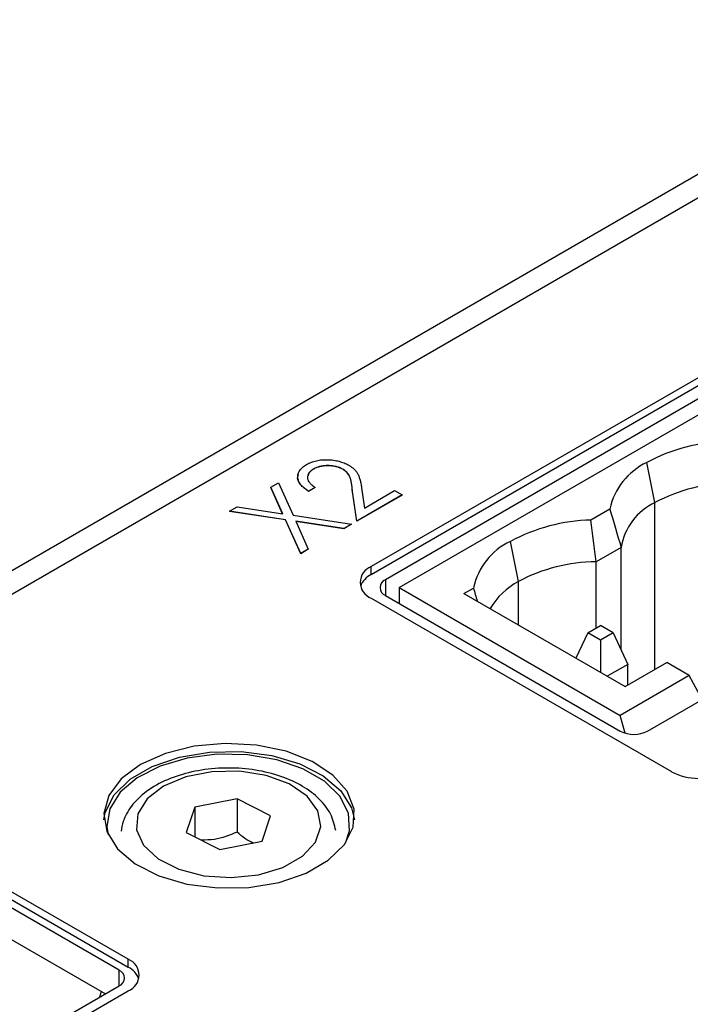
# Model space of a CAD drawing. Header units: millimetres. Extents: x 0 to 420, y 0 to 297.
# Tile 64 of 72: x 345.46 to 354.14, y 252.88 to 265.62. Entities that reach past the tile are written whole.
import ezdxf

# ---------------------------------------------------------------- set-up
doc = ezdxf.new("R2010")
doc.units = ezdxf.units.MM

msp = doc.modelspace()

# ---------------------------------------------------------------- linework, layer by layer
at = {"color": 7, "linetype": 'Continuous', "lineweight": 25}
for p, q in [((364.15, 269.339), (332.542, 251.092)), ((364.079, 268.992), (322.219, 244.826)), ((354.25, 260.991), (350.008, 258.542)), ((350.008, 258.44), (354.25, 260.889)), ((354.436, 260.823), (350.194, 258.373)), ((350.372, 258.27), (354.614, 260.72)), ((353.684, 259.371), (353.578, 259.889)), ((349.263, 259.805), (349.263, 259.803)), ((349.639, 259.803), (349.639, 259.801)), ((348.708, 259.568), (348.807, 259.625)), ((348.862, 259.226), (348.708, 259.568)), ((348.708, 259.568), (348.708, 259.566)), ((348.861, 259.226), (348.708, 259.566)), ((348.807, 259.625), (348.997, 259.206)), ((349.281, 259.566), (349.197, 259.518)), ((349.281, 259.564), (349.197, 259.516)), ((349.281, 259.566), (349.281, 259.564)), ((349.884, 259.562), (349.92, 259.298)), ((349.197, 259.518), (349.197, 259.516)), ((349.764, 259.544), (349.764, 259.542)), ((349.821, 259.13), (349.764, 259.544)), ((349.821, 259.128), (349.764, 259.542)), ((350.408, 259.469), (349.821, 259.13)), ((350.408, 259.467), (349.821, 259.128)), ((349.92, 259.298), (350.312, 259.525)), ((350.312, 259.525), (350.408, 259.469)), ((350.408, 259.469), (350.408, 259.467)), ((348.172, 259.258), (348.271, 259.315)), ((348.271, 259.315), (348.862, 259.226)), ((348.897, 259.149), (348.172, 259.258)), ((348.172, 259.258), (348.172, 259.256)), ((348.897, 259.147), (348.172, 259.256)), ((348.997, 259.206), (349.755, 259.092)), ((353.1, 259.286), (352.855, 259.145)), ((348.897, 259.149), (348.897, 259.147)), ((349.095, 258.711), (348.897, 259.149)), ((349.095, 258.709), (348.897, 259.147)), ((349.656, 259.035), (349.032, 259.128)), ((349.032, 259.128), (349.194, 258.768)), ((349.656, 259.033), (349.033, 259.126)), ((349.755, 259.092), (349.656, 259.035)), ((349.755, 259.09), (349.656, 259.033)), ((349.755, 259.092), (349.755, 259.09)), ((349.821, 259.13), (349.821, 259.128)), ((349.656, 259.035), (349.656, 259.033)), ((351.917, 258.35), (351.811, 258.868)), ((353.246, 258.791), (352.921, 258.603)), ((353.246, 257.459), (353.246, 258.791)), ((349.194, 258.768), (349.095, 258.711)), ((349.194, 258.766), (349.095, 258.709)), ((349.095, 258.711), (349.095, 258.709)), ((349.194, 258.768), (349.194, 258.766)), ((350.008, 258.44), (350.008, 258.542)), ((352.921, 257.746), (352.921, 258.603)), ((350.194, 258.169), (353.234, 256.414)), ((350.372, 258.27), (350.372, 258.067)), ((350.372, 258.27), (353.235, 256.617)), ((351.21, 258.195), (351.332, 258.265)), ((351.21, 258.195), (353.297, 256.99)), ((350.008, 258.134), (353.897, 255.889)), ((350.37, 258.067), (350.372, 258.068)), ((352.813, 257.684), (352.977, 257.779)), ((353.141, 257.684), (352.977, 257.779)), ((352.813, 257.684), (352.661, 257.357)), ((352.977, 257.59), (352.813, 257.684)), ((353.141, 257.684), (352.977, 257.59)), ((353.141, 257.684), (353.331, 257.276)), ((352.977, 257.59), (352.977, 257.174)), ((353.588, 256.414), (355.355, 257.435)), ((353.331, 257.276), (353.066, 257.123)), ((353.297, 256.99), (353.837, 257.301)), ((353.331, 257.009), (353.331, 257.276)), ((354.128, 257.132), (353.837, 257.301)), ((354.128, 257.132), (353.235, 256.617)), ((354.296, 256.823), (354.128, 257.132)), ((353.297, 256.388), (353.235, 256.617)), ((348.271, 255.535), (347.725, 255.427)), ((348.706, 255.316), (348.271, 255.535)), ((348.271, 255.535), (348.271, 255.106)), ((347.725, 255.427), (347.613, 255.1)), ((347.725, 255.427), (347.725, 255.044)), ((348.595, 254.989), (348.706, 255.316)), ((347.613, 255.1), (348.048, 254.881)), ((348.048, 254.881), (348.595, 254.989)), ((346.861, 253.46), (344.386, 254.888)), ((346.742, 253.319), (344.267, 254.748)), ((344.386, 254.786), (346.861, 253.358)), ((344.267, 254.34), (346.565, 253.013)), ((346.861, 253.358), (346.861, 253.46)), ((338.822, 248.543), (346.742, 253.115)), ((339.083, 248.561), (346.861, 253.052))]:
    msp.add_line(p, q, dxfattribs=at)
at = {"color": 8, "linetype": 'Continuous', "lineweight": 25}
for p, q in [((353.684, 257.213), (353.684, 259.371)), ((350.194, 258.373), (350.194, 258.169)), ((351.917, 257.787), (351.917, 258.35)), ((346.742, 253.115), (346.742, 253.319))]:
    msp.add_line(p, q, dxfattribs=at)
at = {"color": 7, "linetype": 'Continuous', "lineweight": 25, "flags": 128}
for points in [[(347.02, 255.98), (346.771, 255.795), (346.609, 255.579), (346.545, 255.347), (346.583, 255.112), (346.721, 254.891), (346.95, 254.697), (347.256, 254.541), (347.619, 254.434), (348.016, 254.383), (348.424, 254.391), (348.815, 254.456), (349.165, 254.576), (349.453, 254.742), (349.661, 254.945), (349.774, 255.17), (349.787, 255.405), (349.698, 255.635), (349.513, 255.844), (349.244, 256.021), (348.907, 256.153), (348.524, 256.233), (348.118, 256.255), (347.716, 256.218), (347.342, 256.125), (347.02, 255.98)], [(346.547, 255.266), (346.564, 255.362), (346.678, 255.588), (346.885, 255.79), (347.173, 255.956), (347.524, 256.076), (347.915, 256.142), (348.322, 256.149), (348.72, 256.098), (349.083, 255.991), (349.388, 255.835), (349.617, 255.641), (349.755, 255.42), (349.792, 255.266)], [(349.676, 254.965), (349.726, 255.123), (349.714, 255.351), (349.604, 255.57), (349.403, 255.766), (349.124, 255.927), (348.784, 256.043), (348.405, 256.107), (348.01, 256.114), (347.625, 256.064), (347.273, 255.961), (346.977, 255.81), (346.755, 255.621), (346.621, 255.407), (346.584, 255.18), (346.602, 255.07)], [(346.985, 255.341), (346.969, 255.135), (347.059, 254.936), (347.247, 254.761), (347.516, 254.625), (347.842, 254.542), (348.196, 254.517), (348.547, 254.554), (348.864, 254.649), (349.118, 254.794), (349.287, 254.975), (349.356, 255.177), (349.318, 255.382), (349.178, 255.572), (348.947, 255.729), (348.646, 255.839), (348.302, 255.894), (347.945, 255.888), (347.607, 255.821), (347.319, 255.7), (347.105, 255.535), (346.985, 255.341)], [(346.495, 252.972), (346.495, 252.974), (346.516, 253.042)]]:
    msp.add_lwpolyline(points, dxfattribs=at)
at = {"color": 7, "linetype": 'Continuous', "lineweight": 25}
for centre, radius, start, end in [((354.678, 257.844), 2.322, 91.3692, 118.2739), ((353.953, 259.1), 0.874, 115.4134, 167.6867), ((354.693, 257.486), 2.138, 90.1312, 118.158), ((354.011, 258.668), 0.774, 114.9117, 170.8956), ((352.911, 256.823), 2.322, 91.3692, 118.2739), ((352.186, 258.079), 0.874, 115.4136, 167.6863), ((350.085, 258.338), 0.218, 110.7835, 249.2167), ((352.926, 256.465), 2.138, 90.1312, 118.1579), ((350.127, 258.193), 0.274, 115.7294, 159.963), ((350.232, 258.271), 0.109, 110.7834, 249.2173), ((352.353, 257.521), 0.936, 117.7444, 149.2766), ((353.411, 256.755), 0.384, 242.6092, 297.3906), ((354.25, 256.571), 0.769, 242.6096, 297.3903), ((346.784, 253.256), 0.218, 290.7836, 69.2162), ((346.703, 253.217), 0.109, 290.7841, 69.2155), ((346.742, 253.111), 0.274, 20.0353, 64.272)]:
    msp.add_arc(centre, radius, start, end, dxfattribs=at)
for points, knots in [([(349.197, 259.518), (349.187, 259.524), (349.166, 259.538), (349.138, 259.559), (349.115, 259.58), (349.095, 259.602), (349.08, 259.625), (349.068, 259.648), (349.061, 259.672), (349.057, 259.696), (349.058, 259.72), (349.062, 259.743), (349.071, 259.765), (349.083, 259.787), (349.099, 259.807), (349.119, 259.827), (349.143, 259.846), (349.162, 259.857), (349.172, 259.863)], [0, 0, 0, 0, 0.070889, 0.139134, 0.20489, 0.26925, 0.332092, 0.394715, 0.457239, 0.520145, 0.582546, 0.642762, 0.701754, 0.760062, 0.81817, 0.877268, 0.937531, 1, 1, 1, 1]), ([(349.172, 259.863), (349.182, 259.868), (349.201, 259.879), (349.233, 259.893), (349.265, 259.904), (349.299, 259.913), (349.335, 259.92), (349.371, 259.924), (349.409, 259.926), (349.447, 259.926), (349.485, 259.924), (349.522, 259.92), (349.558, 259.913), (349.593, 259.905), (349.626, 259.895), (349.658, 259.884), (349.688, 259.87), (349.707, 259.86), (349.717, 259.855)], [0, 0, 0, 0, 0.067101, 0.131736, 0.194445, 0.255732, 0.316076, 0.377042, 0.43857, 0.501976, 0.56574, 0.62755, 0.688899, 0.74954, 0.810795, 0.87236, 0.935527, 1, 1, 1, 1]), ([(349.639, 259.803), (349.632, 259.806), (349.619, 259.814), (349.598, 259.823), (349.576, 259.831), (349.553, 259.837), (349.529, 259.842), (349.504, 259.846), (349.478, 259.848), (349.451, 259.849), (349.424, 259.849), (349.398, 259.847), (349.373, 259.844), (349.349, 259.839), (349.326, 259.833), (349.304, 259.825), (349.283, 259.816), (349.27, 259.809), (349.263, 259.805)], [0, 0, 0, 0, 0.064826, 0.127694, 0.189002, 0.250262, 0.311649, 0.372859, 0.435986, 0.500806, 0.565495, 0.628378, 0.689165, 0.749946, 0.810822, 0.872278, 0.935146, 1, 1, 1, 1]), ([(349.639, 259.801), (349.632, 259.804), (349.619, 259.811), (349.598, 259.82), (349.576, 259.828), (349.553, 259.835), (349.529, 259.84), (349.504, 259.844), (349.478, 259.846), (349.451, 259.847), (349.424, 259.847), (349.398, 259.845), (349.373, 259.842), (349.349, 259.837), (349.326, 259.831), (349.304, 259.823), (349.283, 259.814), (349.27, 259.807), (349.263, 259.803)], [0, 0, 0, 0, 0.064826, 0.127694, 0.189002, 0.250262, 0.311649, 0.372859, 0.435986, 0.500806, 0.565495, 0.628378, 0.689165, 0.749946, 0.810822, 0.872278, 0.935146, 1, 1, 1, 1]), ([(349.717, 259.855), (349.729, 259.847), (349.754, 259.831), (349.786, 259.806), (349.812, 259.778), (349.829, 259.753), (349.84, 259.732), (349.848, 259.714), (349.855, 259.693), (349.862, 259.671), (349.868, 259.647), (349.874, 259.62), (349.879, 259.592), (349.883, 259.572), (349.884, 259.562)], [0, 0, 0, 0, 0.101499, 0.200815, 0.299453, 0.399149, 0.45251, 0.511879, 0.577369, 0.649185, 0.727148, 0.811516, 0.90291, 1, 1, 1, 1]), ([(349.197, 259.516), (349.159, 259.544), (349.082, 259.6), (349.045, 259.682), (349.063, 259.724), (349.066, 259.732)], [0, 0, 0, 0, 0.452281, 0.903449, 1, 1, 1, 1]), ([(349.263, 259.805), (349.257, 259.801), (349.244, 259.793), (349.228, 259.781), (349.213, 259.768), (349.202, 259.754), (349.193, 259.74), (349.188, 259.725), (349.184, 259.709), (349.183, 259.694), (349.185, 259.678), (349.19, 259.661), (349.198, 259.645), (349.209, 259.629), (349.223, 259.613), (349.24, 259.598), (349.259, 259.582), (349.274, 259.571), (349.281, 259.566)], [0, 0, 0, 0, 0.061534, 0.120679, 0.178506, 0.235389, 0.291923, 0.348675, 0.406012, 0.46534, 0.52603, 0.587069, 0.649561, 0.713605, 0.78046, 0.850263, 0.923175, 1, 1, 1, 1]), ([(349.263, 259.803), (349.233, 259.784), (349.195, 259.76), (349.194, 259.729), (349.194, 259.723)], [0, 0, 0, 0, 0.812889, 1, 1, 1, 1]), ([(349.764, 259.544), (349.763, 259.554), (349.761, 259.573), (349.757, 259.601), (349.752, 259.626), (349.748, 259.649), (349.743, 259.67), (349.738, 259.688), (349.732, 259.704), (349.724, 259.722), (349.711, 259.742), (349.692, 259.764), (349.668, 259.785), (349.648, 259.797), (349.639, 259.803)], [0, 0, 0, 0, 0.108902, 0.209595, 0.301736, 0.385354, 0.461267, 0.528294, 0.587417, 0.638295, 0.730421, 0.820708, 0.909667, 1, 1, 1, 1]), ([(349.764, 259.542), (349.763, 259.552), (349.761, 259.571), (349.757, 259.599), (349.752, 259.624), (349.748, 259.647), (349.743, 259.668), (349.738, 259.686), (349.732, 259.702), (349.724, 259.72), (349.711, 259.74), (349.692, 259.762), (349.668, 259.783), (349.648, 259.795), (349.639, 259.801)], [0, 0, 0, 0, 0.108902, 0.209595, 0.301736, 0.385354, 0.461267, 0.528294, 0.587417, 0.638295, 0.730421, 0.820708, 0.909667, 1, 1, 1, 1]), ([(349.55, 255.126), (349.532, 255.199), (349.496, 255.348), (349.342, 255.542), (349.125, 255.708), (348.843, 255.836), (348.514, 255.917), (348.161, 255.945), (347.808, 255.917), (347.475, 255.836), (347.183, 255.703), (346.96, 255.528), (346.845, 255.364), (346.787, 255.228), (346.776, 255.159), (346.769, 255.117)], [0, 0, 0, 0, 0.076329, 0.154554, 0.237062, 0.323507, 0.410924, 0.498098, 0.585267, 0.672858, 0.76138, 0.851288, 0.929398, 0.956526, 1, 1, 1, 1]), ([(348.271, 255.106), (348.173, 255.067), (348.018, 255.004), (347.864, 255.003), (347.806, 255.003)], [0, 0, 0, 0, 0.628931, 1, 1, 1, 1]), ([(348.479, 254.966), (348.477, 254.967), (348.407, 254.991), (348.338, 255.049), (348.271, 255.106)], [0, 0, 0, 0, 0.030706, 1, 1, 1, 1])]:
    msp.add_open_spline(points, degree=3, knots=knots, dxfattribs=at)
for points in [[(353.1, 259.286), (353.148, 259.121), (353.197, 258.956), (353.246, 258.791)], [(352.921, 258.603), (352.899, 258.784), (352.877, 258.964), (352.855, 259.145)], [(351.332, 258.265), (351.349, 258.209), (351.365, 258.152), (351.382, 258.095)]]:
    msp.add_open_spline(points, degree=3, dxfattribs=at)

doc.saveas('drawing.dxf')
